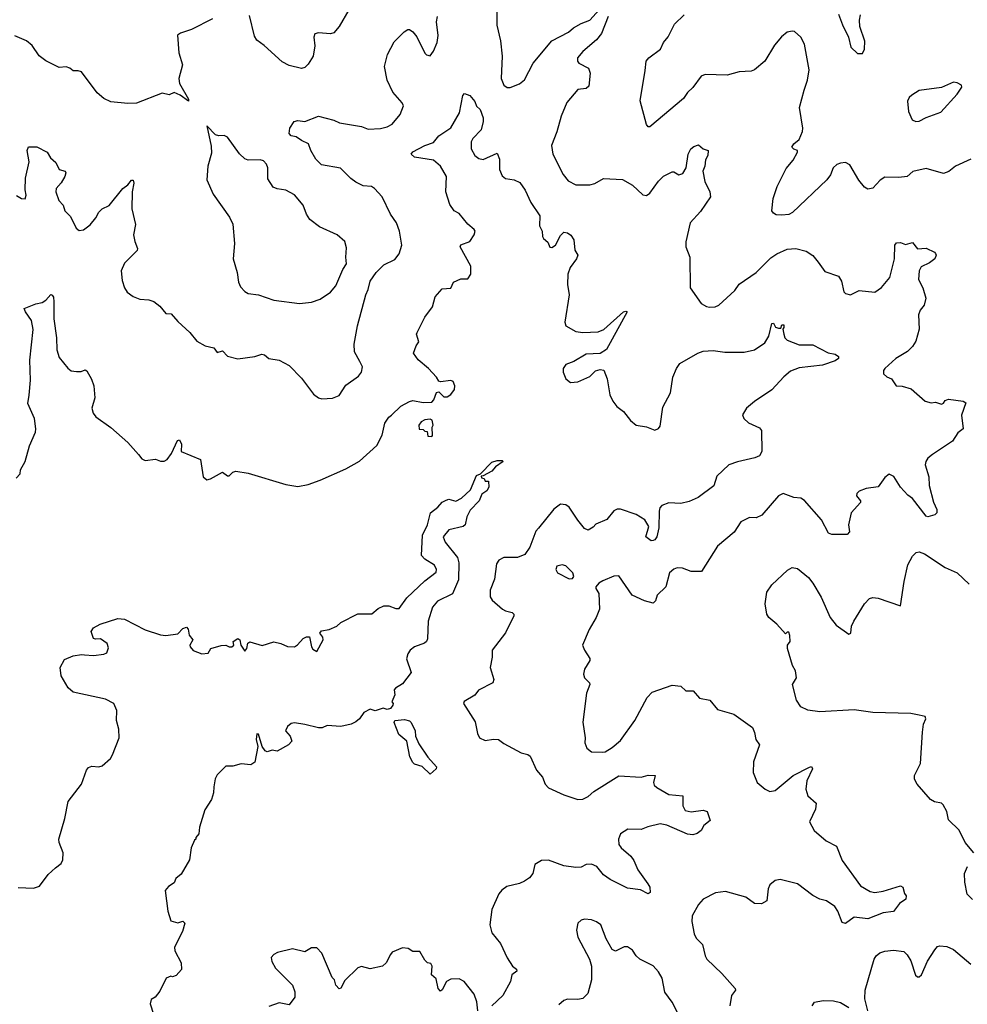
# Model space of a CAD drawing. Extents: x 1933546 to 2138868, y 524910 to 667279.
# Tile 137 of 256: x 2034554 to 2040075, y 562993 to 568727. Entities that reach past the tile are written whole.
import ezdxf

# ---------------------------------------------------------------- set-up
doc = ezdxf.new("R2010")
doc.units = 0

msp = doc.modelspace()

# ---------------------------------------------------------------- linework, layer by layer
at = {"layer": '0CON10XD'}
for points in [[(2037333.8, 568775), (2037334.5, 568695), (2037354.5, 568605), (2037364.5, 568515), (2037360, 568385), (2037375.5, 568345.5), (2037395, 568333.1), (2037412.2, 568332.2), (2037465, 568353.8), (2037495, 568376.9), (2037545.6, 568474.4), (2037655, 568603.8), (2037751.2, 568655), (2037780.2, 568679.8), (2037825, 568705.7), (2037875, 568724.2), (2037966.2, 568825)], [(2034535, 567703.3), (2034565, 567686.7), (2034585.8, 567684.2), (2034592, 567705), (2034585.6, 567735.6), (2034587.5, 567805), (2034608.8, 567898.8), (2034598.6, 567965), (2034605, 567986.7), (2034655, 567986.9), (2034715, 567956), (2034733.2, 567923.2), (2034763.8, 567895), (2034783.3, 567855), (2034820, 567845), (2034823.8, 567835), (2034818, 567815), (2034795, 567776.2), (2034765.8, 567744.2), (2034764.4, 567725), (2034781.5, 567675), (2034807.1, 567647.1), (2034818, 567615), (2034850.9, 567580.9), (2034883.4, 567513.4), (2034900, 567500), (2034925, 567503.1), (2034965, 567533.1), (2034997.2, 567572.8), (2035015, 567606.2), (2035035, 567626), (2035075, 567646), (2035155, 567743.3), (2035184.3, 567765.7), (2035205, 567792.5), (2035215, 567792.5), (2035218.8, 567775), (2035209.2, 567725), (2035207.5, 567625), (2035228.8, 567535), (2035217.5, 567475), (2035224.2, 567435), (2035241.2, 567395), (2035237.7, 567382.3), (2035165, 567310), (2035145.7, 567265), (2035152, 567208), (2035165.7, 567165.7), (2035181.2, 567141.2), (2035215.8, 567115.8), (2035255, 567100), (2035305.9, 567095.9), (2035335.8, 567085.8), (2035369.7, 567059.7), (2035405, 567016.7), (2035437.5, 567015), (2035475, 566970), (2035545, 566906.2), (2035585.9, 566855.9), (2035635, 566828.8), (2035685, 566816.7), (2035705, 566788.8), (2035735, 566798.8), (2035765, 566768), (2035825, 566751.2), (2035925, 566766.2), (2035965, 566780), (2035980, 566775), (2036005, 566753.8), (2036065, 566743.8), (2036123.9, 566713.9), (2036195, 566640), (2036265, 566546.7), (2036294.1, 566524.1), (2036315, 566520), (2036376.1, 566523.9), (2036415, 566538.8), (2036455, 566598), (2036527.9, 566652.1), (2036546.2, 566675), (2036552, 566705), (2036535, 566736.7), (2036505, 566792.5), (2036502.1, 566837.9), (2036522.2, 566945), (2036570, 567125), (2036584.2, 567155), (2036595.8, 567205), (2036630.8, 567255), (2036675, 567299.2), (2036739.1, 567330.9), (2036765.6, 567364.4), (2036780, 567415), (2036766.7, 567495), (2036750, 567545), (2036714.2, 567595), (2036666, 567695), (2036620.8, 567745), (2036604.1, 567755.9), (2036555, 567758.8), (2036511.7, 567781.7), (2036482.4, 567802.4), (2036422.6, 567862.6), (2036312.8, 567882.8), (2036280, 567915), (2036250.8, 567965), (2036237.5, 568005), (2036195, 568023.3), (2036165, 568045.8), (2036135, 568051.2), (2036123.8, 568065), (2036128.8, 568095), (2036153.8, 568135), (2036175, 568140), (2036215, 568134.3), (2036295, 568166), (2036385, 568142.9), (2036417.4, 568127.4), (2036545, 568104.5), (2036585, 568088.9), (2036656.4, 568093.6), (2036695, 568103.3), (2036725, 568118.6), (2036770.8, 568175), (2036790, 568225), (2036782.3, 568242.3), (2036727.5, 568305), (2036694, 568375), (2036678.8, 568455), (2036696.7, 568525), (2036735, 568597.5), (2036794.2, 568655.8), (2036815, 568670), (2036825, 568670), (2036845, 568656.7), (2036867, 568627), (2036915, 568532.5), (2036925, 568522.5), (2036945, 568516.7), (2036965, 568543.3), (2036986.4, 568593.6), (2036991.4, 568635), (2036982.5, 568715), (2036988, 568745)], [(2036470.8, 568785), (2036415, 568688.6), (2036385, 568650.8), (2036365, 568645.7), (2036295, 568650), (2036273.8, 568645), (2036268.6, 568625), (2036274.4, 568575), (2036264.4, 568515), (2036235, 568467.5), (2036215, 568448.6), (2036195, 568442.5), (2036125, 568461.4), (2036082.4, 568482.4), (2035977.9, 568577.9), (2035935, 568608.8), (2035921.7, 568631.7), (2035892.3, 568752.3)], [(2037982.5, 568745), (2037943.7, 568646.3), (2037915, 568610.8), (2037835, 568541.9), (2037804.4, 568505), (2037804.3, 568485), (2037812, 568475), (2037868, 568445), (2037878.1, 568415), (2037869.1, 568340.9), (2037854.1, 568325.9), (2037805, 568321.2), (2037742, 568245), (2037709.2, 568165), (2037684.3, 568075), (2037652.9, 567995), (2037660, 567945), (2037720, 567825), (2037749.7, 567789.7), (2037795, 567766.2), (2037875, 567766.2), (2037905, 567773.8), (2037955, 567802), (2038065, 567795.8), (2038124.3, 567764.3), (2038185, 567706.7), (2038205, 567703.3), (2038225, 567716.2), (2038275, 567787.5), (2038305, 567815.7), (2038355, 567841.2), (2038365, 567841.2), (2038395, 567823.3), (2038417.7, 567832.3), (2038436.2, 567865), (2038448.8, 567945), (2038464.4, 567975.6), (2038481.7, 567988.3), (2038508, 567998), (2038535.6, 567975.6), (2038565.8, 567965.8), (2038562.9, 567937.1), (2038548.6, 567911.4), (2038545.6, 567875), (2038534.4, 567845), (2038545.6, 567785), (2038574.6, 567724.6), (2038578.5, 567695), (2038520.2, 567609.8), (2038460, 567545), (2038434.4, 567434.4), (2038435.7, 567405), (2038458.1, 567345), (2038460, 567165), (2038524.3, 567074.3), (2038555, 567056.2), (2038573, 567053), (2038605, 567055.8), (2038626.7, 567065), (2038719.5, 567150.5), (2038745, 567186.2), (2038844.6, 567255.4), (2038929.8, 567340.2), (2038965, 567364.3), (2039025, 567390), (2039075.8, 567394.2), (2039135, 567378.6), (2039175, 567354), (2039205, 567316), (2039245, 567261.4), (2039325, 567234), (2039341.4, 567205), (2039355, 567143.3), (2039365, 567132), (2039395, 567124.2), (2039445, 567150), (2039535, 567140), (2039575, 567166.7), (2039622.5, 567225), (2039650, 567335), (2039652, 567415), (2039662.3, 567427.7), (2039685, 567428.8), (2039715, 567418.8), (2039755, 567428.8), (2039785, 567392.5), (2039835.7, 567395.7), (2039883.6, 567373.6), (2039890, 567365), (2039893.3, 567355), (2039885.9, 567334.1), (2039855, 567311.2), (2039805, 567287.5), (2039793.8, 567265), (2039790.8, 567215), (2039815.8, 567165), (2039834, 567105), (2039822.5, 567065), (2039800, 567035), (2039790.9, 567009.1), (2039794.2, 566925), (2039774, 566855), (2039755.6, 566824.4), (2039725.4, 566794.6), (2039658, 566755), (2039595, 566696), (2039586.2, 566685), (2039586.7, 566665), (2039605, 566646.7), (2039632.5, 566635), (2039660, 566595), (2039695, 566592.5), (2039747.7, 566577.7), (2039830, 566505), (2039865, 566496.2), (2039889.3, 566499.3), (2039925, 566488.8), (2039935.8, 566494.2), (2039945, 566510), (2039965, 566518), (2040050, 566505), (2040066.7, 566495), (2040041.4, 566425), (2040051.2, 566345), (2040019.7, 566320.3), (2039988.3, 566271.7), (2039872, 566195), (2039845, 566173.8), (2039832.5, 566155), (2039830, 566135), (2039850, 566065), (2039851.9, 566015), (2039877.6, 565917.6), (2039897.5, 565875), (2039896.2, 565855), (2039886.4, 565843.6), (2039845, 565832.5), (2039835, 565836.7), (2039755, 565938.1), (2039727.5, 565957.5), (2039685, 566003.8), (2039646.1, 566066.1), (2039619.5, 566080.5), (2039595, 566061.2)], [(2039123.8, 568316.2), (2039144.4, 568375), (2039152.9, 568435), (2039127.1, 568585), (2039105, 568626.2), (2039067.6, 568657.6), (2039055, 568660.8), (2039025, 568654), (2038991.7, 568628.3), (2038951.3, 568578.7), (2038895.8, 568485), (2038835.6, 568434.4), (2038815, 568428), (2038745, 568424.2), (2038675, 568404.3), (2038548, 568408), (2038525, 568399.1), (2038475, 568332.9), (2038445, 568304.2), (2038421.9, 568268.1), (2038225, 568103.3), (2038215, 568102.5), (2038206.1, 568116.1), (2038168, 568255), (2038197.7, 568432.3), (2038203.3, 568485), (2038220, 568505), (2038288, 568555), (2038304.2, 568595), (2038332.1, 568627.9), (2038368.3, 568701.7), (2038425.8, 568755)], [(2039325, 568760), (2039347, 568697), (2039382, 568625), (2039396.4, 568566.4), (2039435, 568530), (2039465, 568530)], [(2039465, 568530), (2039476.7, 568555), (2039477, 568603), (2039448.3, 568688.3), (2039446.9, 568725), (2039452.9, 568755)], [(2035677, 568733), (2035555, 568670), (2035491.2, 568648.8), (2035473.5, 568636.5), (2035480.8, 568535), (2035502, 568465), (2035482, 568385), (2035485.8, 568355.8), (2035536.7, 568265), (2035537, 568253), (2035488.5, 568288.5), (2035455, 568303.8), (2035425, 568290), (2035385, 568300), (2035235, 568241.4), (2035185, 568239.2), (2035085, 568249.2), (2035045, 568267.5), (2035005, 568301.2), (2034914.2, 568424.2), (2034895, 568430), (2034865, 568428.8), (2034846.2, 568445), (2034825, 568452.3), (2034785, 568448.8), (2034707.3, 568487.3), (2034667.3, 568517.3), (2034626.8, 568576.8), (2034594.1, 568604.1), (2034525, 568633.8)], [(2039775, 568133.8), (2039795, 568136.2), (2039835, 568158), (2039920.5, 568189.5), (2040015.8, 568294.2), (2040042.5, 568335), (2040040, 568345), (2040015, 568360), (2039995, 568363.3), (2039925, 568332), (2039795, 568314), (2039751.7, 568288.3), (2039736.4, 568273.6), (2039727, 568253), (2039731.7, 568191.7), (2039753.9, 568143.9), (2039775, 568133.8)], [(2034533.6, 566056.4), (2034556.7, 566083.3), (2034558.8, 566105), (2034585.6, 566155), (2034611.1, 566245), (2034645.6, 566325), (2034648.6, 566345), (2034640, 566405), (2034601.7, 566491.7), (2034609.5, 566540.5), (2034618.1, 566628.1), (2034614, 566745), (2034632.1, 566922.1), (2034622.2, 566975), (2034587.5, 567025), (2034581.2, 567045), (2034647.7, 567072.3), (2034685, 567080), (2034706.7, 567093.3), (2034735, 567126.7), (2034743.6, 567123.6), (2034751.2, 567111.2), (2034754, 567085), (2034752.5, 566985), (2034768, 566875), (2034770, 566805), (2034785, 566760), (2034835, 566697.5), (2034855, 566682.5), (2034885, 566677.5), (2034911.7, 566678.3), (2034935, 566687.5), (2034945, 566682.5), (2034973, 566633), (2034985.7, 566595), (2034992.5, 566525), (2034974.2, 566465), (2034982.5, 566435), (2034998, 566415), (2035085, 566352.9), (2035185, 566264.4), (2035245.8, 566195), (2035265, 566170), (2035285, 566160), (2035345, 566168), (2035375, 566156.2), (2035395, 566156.2), (2035413.9, 566166.1), (2035439.4, 566200.6), (2035473, 566277), (2035485, 566280), (2035496.7, 566255), (2035495, 566212.5), (2035607.5, 566165), (2035622.5, 566065), (2035645, 566047.5), (2035666.7, 566053.3), (2035735, 566092.5), (2035765, 566070), (2035775, 566070), (2035795, 566092.5), (2035813, 566097), (2035885, 566086.2), (2036105, 566020), (2036175, 566008), (2036235, 566020.8), (2036305, 566045.8), (2036455, 566112), (2036534.3, 566155.7), (2036635, 566246.7), (2036665, 566307.5), (2036682.1, 566377.9), (2036705, 566413.3), (2036720, 566425), (2036775, 566476.7), (2036825, 566503.3), (2036845, 566510), (2036905, 566497.5), (2036955, 566500), (2036967, 566513), (2036983, 566557), (2036995, 566560), (2037025, 566530), (2037045, 566530), (2037066.4, 566543.6), (2037086.4, 566573.6), (2037090, 566595), (2037079.3, 566619.3), (2037065, 566626.7), (2037005, 566617.5), (2036995, 566622.5), (2036982.5, 566645), (2036936, 566695), (2036875.6, 566745.6), (2036848.8, 566785), (2036863, 566827), (2036879.3, 566850.7), (2036866.2, 566895), (2036870, 566905), (2036914.2, 566995), (2036959.4, 567055), (2036975, 567113.3), (2037015, 567160), (2037065, 567163.3), (2037081.7, 567198.3), (2037125, 567217.5), (2037165, 567217.5), (2037183.3, 567245), (2037181.7, 567291.7), (2037120, 567405), (2037123.9, 567416.1), (2037176.2, 567435), (2037202.5, 567475), (2037206.7, 567495), (2037202.5, 567505), (2037165, 567536.2), (2037115, 567599.2), (2037086.2, 567615), (2037060.9, 567650.9), (2037035.9, 567724.1), (2037040.8, 567815), (2037005, 567873.8), (2036965, 567910), (2036855, 567926.2), (2036834, 567945), (2036845, 567957.5), (2036914, 567995), (2036965, 568011.9), (2036995, 568050.8), (2037065, 568097.5), (2037115.9, 568184.1), (2037136.7, 568285), (2037145, 568297.5), (2037176.1, 568286.1), (2037205, 568251.2), (2037214.5, 568224.5), (2037236.9, 568205), (2037253.3, 568155), (2037254.4, 568135), (2037242.2, 568085), (2037194.4, 568035), (2037184.4, 568015), (2037184, 567975), (2037205.9, 567935.9), (2037228.3, 567918.3), (2037253.6, 567913.6), (2037335, 567950), (2037350, 567915), (2037348.9, 567855), (2037365, 567818), (2037385, 567802.5), (2037435.6, 567795.6), (2037468.3, 567778.3), (2037498.6, 567735), (2037531.8, 567661.8), (2037583.8, 567585), (2037583.2, 567526.8), (2037598.5, 567495), (2037599.6, 567465), (2037605, 567452.5), (2037630.9, 567430.9), (2037642.9, 567402.9), (2037655, 567401.2), (2037676.2, 567415), (2037705, 567470), (2037725, 567489.2), (2037745, 567485.7), (2037765, 567471.9), (2037783.3, 567445), (2037788.1, 567385), (2037806, 567355), (2037798.1, 567335), (2037761.4, 567285), (2037748.1, 567245), (2037745.6, 567185), (2037755.6, 567125.6), (2037730, 566965), (2037736.2, 566945), (2037795, 566911.4), (2037835, 566905.6), (2037925, 566908.6), (2037956.4, 566923.6), (2038071.2, 567025), (2038085, 567030), (2038092.5, 567025), (2037973.3, 566806.7), (2037935, 566784), (2037855, 566779.4), (2037782.7, 566737.3), (2037735, 566720), (2037721.2, 566695), (2037720, 566675), (2037736.4, 566636.4), (2037763.6, 566613.6), (2037805, 566618.8), (2037875, 566650), (2037908.3, 566681.7), (2037935, 566690), (2037957, 566687), (2037976.1, 566636.1), (2037992.7, 566542.7), (2038010, 566505), (2038033.8, 566475), (2038071.2, 566445), (2038113, 566393), (2038145, 566366.7), (2038205, 566356.2), (2038255, 566336.2), (2038275, 566346.2), (2038285, 566360), (2038300.2, 566469.8), (2038346.5, 566555), (2038360, 566645), (2038380.6, 566695), (2038400.8, 566725), (2038505, 566785.7), (2038535, 566797.1), (2038595, 566801.4), (2038661.3, 566791.3), (2038775, 566790), (2038835, 566804.4), (2038895.7, 566845), (2038919.2, 566885), (2038935, 566957.5), (2038945, 566960), (2038957, 566937), (2038975, 566930), (2038988.3, 566931.7), (2038995, 566950), (2039005, 566950), (2039006.7, 566935), (2039000, 566925), (2039006.2, 566895), (2039011.2, 566875), (2039025, 566861.2), (2039095, 566834), (2039174.2, 566834.2), (2039265, 566786.9), (2039305, 566780), (2039323.3, 566765), (2039323.3, 566755), (2039305, 566740), (2039231.2, 566715), (2039095, 566698.8), (2039045, 566680), (2039005, 566648.1), (2038935, 566571.9), (2038835, 566504.3), (2038788.6, 566465), (2038764.4, 566425.6), (2038772.5, 566405), (2038800.3, 566380.3), (2038865, 566350.8), (2038875.4, 566335.4), (2038877.4, 566212.6), (2038865, 566186.9), (2038836, 566175), (2038735, 566152), (2038685.9, 566134.1), (2038615, 566068.8), (2038597.7, 566012.3), (2038507.5, 565945), (2038455, 565921.2), (2038405, 565908.8), (2038335, 565913.3), (2038295, 565897.5), (2038283.3, 565885), (2038278.8, 565865), (2038277.7, 565767.7), (2038266.9, 565715), (2038255, 565698), (2038245, 565694), (2038232.3, 565692.3), (2038202.5, 565715), (2038218.6, 565775), (2038195.8, 565815), (2038145, 565846.5), (2038055, 565875.8), (2038035, 565875.8), (2038015, 565866.7), (2037975, 565816.7), (2037911.1, 565788.9), (2037895, 565771.2), (2037865, 565753.8), (2037845, 565764.2), (2037805, 565812), (2037755, 565887.5), (2037735, 565902), (2037705, 565906.2), (2037665, 565877.5), (2037576.2, 565765), (2037561.8, 565748.2), (2037525.5, 565655), (2037496.8, 565613.2), (2037454.7, 565595.3), (2037375, 565594.4), (2037345, 565580), (2037332.5, 565557.5), (2037320.2, 565469.8), (2037294.4, 565405), (2037295.8, 565365.8), (2037306.1, 565346.1), (2037366.7, 565295), (2037385, 565283.8), (2037422.5, 565275), (2037433.3, 565265), (2037433.8, 565255), (2037383.6, 565156.4), (2037305.8, 565055), (2037307.1, 565015), (2037294.4, 564955), (2037316.2, 564885), (2037311.2, 564865), (2037227, 564823), (2037205, 564793.8), (2037144.2, 564755.8), (2037140, 564745), (2037207.9, 564637.9), (2037220.3, 564570.3), (2037233.3, 564545), (2037265, 564530), (2037315, 564536.9), (2037344.5, 564534.5), (2037375, 564511.4), (2037475, 564457.5), (2037515, 564448.6), (2037528.9, 564438.9), (2037565, 564356.7), (2037600, 564315), (2037615.8, 564275.8), (2037634.2, 564254.2), (2037723.4, 564213.4), (2037805, 564185.6), (2037835, 564187.8), (2037865, 564202.5), (2037898.3, 564231.7), (2038045, 564324.4), (2038175, 564315.5), (2038215, 564327.8), (2038256.2, 564326.2), (2038245.7, 564285), (2038250, 564270), (2038265, 564255.7), (2038335, 564214.4), (2038416.6, 564206.6), (2038417.9, 564147.9), (2038431.5, 564121.5), (2038465, 564114.4), (2038535, 564124.3), (2038559.2, 564115), (2038577, 564063), (2038540, 564035), (2038524, 564005), (2038501.5, 563988.5)], [(2040095, 567915.8), (2040005, 567874.2), (2039966.6, 567843.4), (2039935, 567830.8), (2039835, 567860.9), (2039756.6, 567843.4), (2039723.9, 567813.9), (2039675, 567808.6), (2039595, 567810.8), (2039567.4, 567792.6), (2039525, 567746), (2039495, 567740), (2039475, 567751.2), (2039442.1, 567792.1), (2039391.2, 567881.2), (2039365, 567896), (2039335, 567892), (2039315, 567883.8), (2039294, 567865), (2039277, 567823), (2039256.2, 567795), (2039056.2, 567605), (2039035, 567593.1), (2038995, 567588.1), (2038961.7, 567591.7), (2038945, 567601.2), (2038936.2, 567615), (2038943.8, 567685), (2038966, 567755), (2039020.3, 567859.7), (2039060.9, 567909.1), (2039086, 567955), (2039085.9, 567965.9), (2039063.1, 567973.1), (2039052.5, 567985), (2039064.3, 568005), (2039095, 568029.2), (2039113.7, 568076.3), (2039116.7, 568095), (2039097.8, 568215), (2039123.8, 568316.2)], [(2036185, 567074.2), (2036255, 567082), (2036305, 567099.2), (2036365, 567140.8), (2036395, 567177.5), (2036437, 567273), (2036458.9, 567305), (2036454.4, 567345), (2036458.3, 567398.3), (2036448, 567435), (2036404.4, 567474.4), (2036300.6, 567520.6), (2036245, 567564.2), (2036225, 567594.3), (2036205, 567648), (2036155, 567707.5), (2036105, 567734.3), (2036055, 567741.4), (2036031.2, 567751.2), (2036000.2, 567800.2), (2035999.5, 567865), (2035992.9, 567885), (2035975, 567906.2), (2035955, 567912), (2035885, 567910), (2035865, 567917.5), (2035835, 567946), (2035765, 568043.8), (2035745, 568053.3), (2035715, 568050), (2035695, 568056.2), (2035645, 568110), (2035670.3, 567990.3), (2035670.7, 567949.3), (2035651.2, 567875), (2035643.8, 567795), (2035681.3, 567711.3), (2035777.2, 567577.2), (2035795, 567536.7), (2035805.4, 567424.6), (2035798, 567335), (2035821.4, 567255), (2035829.3, 567199.3), (2035841.4, 567171.4), (2035865, 567143.8), (2035885, 567132.5), (2035945, 567124.3), (2036035, 567093.1), (2036185, 567074.2)], [(2036955, 566300), (2036960, 566305), (2036957.5, 566355), (2036962.5, 566365), (2036957.5, 566395), (2036945, 566400), (2036915, 566396.7), (2036893.9, 566386.1), (2036880, 566365), (2036881.7, 566341.7), (2036905, 566340), (2036915, 566330), (2036928.3, 566328.3), (2036931.7, 566301.7), (2036955, 566300)], [(2036075, 565094.2), (2036115, 565077.1), (2036155, 565075.7), (2036173.3, 565086.7), (2036205, 565124), (2036225, 565133.8), (2036242.5, 565132.5), (2036253.8, 565075), (2036261.7, 565061.7), (2036285, 565047.5), (2036321.2, 565115), (2036320.7, 565130.7), (2036302.5, 565155), (2036311.7, 565168.3), (2036357.5, 565175), (2036402.5, 565195), (2036424.3, 565215.7), (2036523.6, 565266.4), (2036605, 565267.1), (2036642.5, 565297.5), (2036675, 565313.6), (2036705, 565314.4), (2036745, 565298.1), (2036765, 565298.6), (2036809.7, 565360.3), (2036915, 565458.9), (2036980, 565510), (2036982.2, 565525), (2036970.2, 565550.2), (2036915, 565585.7), (2036895, 565607.5), (2036900.5, 565725), (2036930.6, 565785), (2036947.8, 565855), (2036991.1, 565888.9), (2037015, 565916.9), (2037039.5, 565929.5), (2037055, 565934), (2037095, 565922.5), (2037128.8, 565941.2), (2037181.2, 565988.8), (2037215, 566072.5), (2037238.3, 566081.7), (2037305, 566150), (2037335, 566160), (2037365, 566160), (2037370, 566155), (2037326.7, 566123.3), (2037305, 566097.5), (2037255, 566070), (2037241.7, 566068.3), (2037245, 566060), (2037260, 566055), (2037265, 566040), (2037285, 566040), (2037287.1, 566005), (2037275, 565983.8), (2037246.7, 565963.3), (2037230.8, 565925), (2037178.6, 565871.4), (2037158.3, 565831.7), (2037150, 565785), (2037137.5, 565775), (2037055, 565757.1), (2037022, 565715), (2037032.5, 565685), (2037105.3, 565595.3), (2037111.8, 565565), (2037110, 565465), (2037075, 565384.4), (2036988.6, 565341.4), (2036959.4, 565305), (2036932.9, 565225), (2036929.4, 565120.6), (2036924.2, 565105.8), (2036913, 565097), (2036855, 565074.2), (2036828, 565055), (2036815.7, 565035), (2036807.1, 565005), (2036834, 564925), (2036785, 564858.6), (2036743.3, 564835), (2036736.2, 564825), (2036740, 564795), (2036722.5, 564755), (2036730, 564745), (2036728, 564735), (2036714, 564715), (2036695, 564710.6), (2036672, 564718), (2036625, 564702.5), (2036595, 564712.5), (2036558.3, 564691.7), (2036534.3, 564655.7), (2036512.1, 564637.9), (2036485, 564624), (2036425, 564610), (2036345, 564617.5), (2036317, 564603), (2036295, 564602.5), (2036215, 564623.3), (2036155, 564632.5), (2036135, 564627.5), (2036115, 564610), (2036102.5, 564585), (2036130, 564555), (2036140, 564525), (2036120, 564505), (2036055, 564467.5), (2036025, 564472.5), (2035995, 564462.5), (2035985, 564470), (2035966.2, 564495), (2035945.9, 564565.9), (2035935, 564567.5), (2035932, 564535), (2035942, 564495), (2035925, 564402.5), (2035901.7, 564388.3), (2035845, 564392.5), (2035795, 564380), (2035755, 564380), (2035705, 564330), (2035693.6, 564306.4), (2035685, 564260), (2035683.3, 564225), (2035672.5, 564185), (2035632.5, 564125), (2035602.5, 564025), (2035597.5, 563985), (2035580, 563965), (2035580, 563955), (2035571.7, 563948.3), (2035552.5, 563905), (2035542.5, 563835), (2035495, 563750), (2035463.6, 563726.4), (2035455, 563700), (2035420.7, 563679.3), (2035402.5, 563655), (2035416.7, 563535), (2035435, 563480), (2035475, 563466.7), (2035505, 563478), (2035515.6, 563465.6), (2035503.6, 563416.4), (2035456.7, 563325), (2035457.5, 563305), (2035494, 563234), (2035496.2, 563195), (2035465, 563160), (2035445, 563153.3), (2035433.9, 563156.1), (2035407.5, 563145), (2035370.7, 563069.3), (2035342.5, 563035), (2035319.3, 563020.7), (2035314, 562995), (2035333.8, 562935)], [(2039595, 566061.2), (2039555, 566006), (2039485, 565997.1), (2039445, 565980.8), (2039431.2, 565968.8), (2039430, 565955), (2039453.3, 565925), (2039453.3, 565915), (2039398, 565855), (2039382.9, 565785), (2039387.9, 565745), (2039375, 565728.8), (2039285, 565730), (2039266.7, 565736.7), (2039225.3, 565815.3), (2039126.2, 565926.2), (2039105, 565940), (2039065, 565944.3), (2039002.3, 565967.7), (2038975, 565953.8), (2038878, 565842), (2038845, 565826.9), (2038805, 565827.5), (2038755, 565803.1), (2038717.2, 565742.8), (2038618.7, 565661.3), (2038526.6, 565513.4), (2038465, 565513.1), (2038415, 565533.1), (2038384.1, 565534.1), (2038365, 565527.5), (2038339.2, 565505), (2038318.9, 565425), (2038268.6, 565375), (2038257.7, 565342.3), (2038245, 565330), (2038195, 565342), (2038122.5, 565375), (2038045, 565489.2), (2038015, 565486.7), (2037950.9, 565459.1), (2037927.5, 565445), (2037910, 565425), (2037910, 565415), (2037927.5, 565385), (2037931.4, 565295), (2037912.9, 565245), (2037870.8, 565175), (2037833.3, 565085), (2037843.8, 565055), (2037875, 565006.7), (2037875.8, 564995), (2037844.4, 564945.6), (2037838.1, 564915), (2037844.4, 564895), (2037874, 564865), (2037876, 564855), (2037855.8, 564805), (2037834.2, 564635.8), (2037847.5, 564545), (2037846, 564515), (2037858, 564485), (2037885, 564462.9), (2037950.9, 564460.9), (2037965, 564463.1), (2038005, 564488.1), (2038055, 564530), (2038137.5, 564645), (2038209.8, 564780.2), (2038239.3, 564810.7), (2038355, 564852.2), (2038405, 564845.7), (2038435, 564818), (2038478.3, 564818.3), (2038515, 564776.2), (2038575, 564763.3), (2038619.3, 564709.3), (2038715, 564683.3), (2038823.3, 564605), (2038835.8, 564575), (2038842, 564535), (2038864, 564505), (2038828.8, 564405), (2038827, 564343), (2038850, 564285), (2038896.2, 564245), (2038925, 564231.9), (2038955, 564238.9), (2039060.8, 564325), (2039156.1, 564373.9), (2039167.7, 564377.7), (2039173.3, 564365), (2039140.5, 564295), (2039134.4, 564245), (2039145, 564207.5), (2039194.3, 564164.3), (2039190.9, 564129.1), (2039156, 564055), (2039182, 564005), (2039253.3, 563945), (2039313, 563913), (2039345, 563831.2), (2039453.2, 563683.2), (2039509.7, 563649.7), (2039535, 563644.4), (2039585, 563652.5), (2039685, 563683.3), (2039700, 563675), (2039708.3, 563638.3), (2039717.5, 563625), (2039716.7, 563605), (2039680.5, 563579.5), (2039645, 563534), (2039585, 563525.6), (2039495, 563490), (2039415, 563500.8), (2039365, 563463.3), (2039345, 563470), (2039320, 563535), (2039302.1, 563562.1), (2039254, 563595), (2039215, 563605.7), (2039175, 563625.8), (2039085, 563694.4), (2038985, 563720), (2038955, 563714), (2038925, 563688.8), (2038914.2, 563665), (2038906.7, 563595), (2038875, 563578.8), (2038835, 563579.2), (2038785, 563617.8), (2038665, 563650.6), (2038607.6, 563642.4), (2038536, 563605), (2038508, 563575), (2038471.7, 563508.3), (2038470, 563475), (2038482.6, 563402.6), (2038495, 563378), (2038531.3, 563341.3), (2038547.1, 563275), (2038558.1, 563255), (2038645, 563172.9), (2038722, 563085), (2038723.8, 563075), (2038700.8, 563045), (2038690.6, 562985)], [(2040111.9, 563875), (2040062, 563935), (2040027.3, 564007.3), (2039965, 564066.7), (2039956.2, 564115), (2039933.3, 564155), (2039923.9, 564163.9), (2039882.7, 564172.7), (2039860, 564185), (2039782.5, 564275), (2039767.5, 564305), (2039767.5, 564325), (2039802, 564395), (2039813, 564577), (2039820, 564625), (2039833.8, 564655), (2039828.6, 564668.6), (2039795, 564677.1), (2039745, 564687.1), (2039525, 564692.9), (2039415, 564708.6), (2039215.6, 564695.6), (2039145, 564705.8), (2039104.5, 564724.5), (2039079.4, 564765), (2039055.8, 564855), (2039080, 564895), (2039074, 564935), (2039055.9, 564965.9), (2039027.5, 565065), (2039027.5, 565085), (2039042.5, 565105), (2039041.7, 565141.7), (2039035, 565160), (2039025, 565160), (2039015, 565150), (2038965, 565207.5), (2038917.5, 565245), (2038907.5, 565265), (2038896.7, 565325), (2038907.7, 565392.3), (2038935, 565436.2), (2039027.7, 565522.3), (2039055, 565536.7), (2039085, 565531.2), (2039148.7, 565478.7), (2039175, 565446), (2039223.8, 565363.8), (2039275.8, 565245), (2039310.5, 565200.5), (2039385, 565148.8), (2039396.2, 565155), (2039400, 565195), (2039413.8, 565225), (2039475.7, 565324.3), (2039504.3, 565355.7), (2039525, 565362), (2039555, 565357.5), (2039686.2, 565313.8), (2039706.2, 565455), (2039728.3, 565551.7), (2039755, 565602.5), (2039776.4, 565623.6), (2039795, 565628), (2039825, 565617.1), (2039945, 565536.7), (2040015, 565505.4), (2040085, 565439.4)], [(2037755, 565471.2), (2037775, 565472.5), (2037782.5, 565485), (2037776.2, 565505), (2037735, 565546.2), (2037715, 565553.3), (2037683.3, 565545), (2037677.5, 565525), (2037687.5, 565505), (2037755, 565471.2)], [(2034545, 563672.5), (2034635, 563670), (2034669.5, 563680.5), (2034721, 563749), (2034762.3, 563787.7), (2034795, 563812.5), (2034806.3, 563835), (2034807, 563875), (2034783.9, 563935), (2034782.5, 563955), (2034816.6, 564075), (2034837.3, 564175), (2034914.2, 564275), (2034943.3, 564356.7), (2034955, 564372.9), (2034975, 564380.8), (2035015, 564375.8), (2035035, 564381.9), (2035082.5, 564425), (2035095.5, 564445), (2035134, 564545), (2035130.8, 564595), (2035118.2, 564645), (2035120.6, 564705), (2035102.3, 564745), (2035055, 564769.2), (2034865, 564810.4), (2034837, 564837), (2034795.9, 564905), (2034789.4, 564955), (2034815, 565001.1), (2034865, 565022.1), (2034915, 565031.1), (2034932.7, 565027.3), (2034984.6, 565024.6), (2035045, 565031.9), (2035060.9, 565039.1), (2035071.7, 565068.3), (2035063.5, 565095), (2035025, 565121.8), (2034995, 565119.4), (2034985, 565124.2), (2034970, 565165), (2034984.4, 565185), (2035022.4, 565207.6), (2035125, 565240.8), (2035165.3, 565235.3), (2035284.5, 565174.5), (2035375, 565143.8), (2035405, 565141.2), (2035475, 565150), (2035505, 565181.2), (2035525, 565188.8), (2035535, 565177.5), (2035542.3, 565142.3), (2035562.5, 565115), (2035546, 565085), (2035547.5, 565075), (2035565, 565054.4), (2035615, 565034.2), (2035652.5, 565037.5), (2035667.5, 565065), (2035728.3, 565081.7), (2035754.2, 565084.2), (2035775, 565074.2), (2035790, 565075), (2035802.5, 565085), (2035797.5, 565105), (2035825, 565123.8), (2035835.7, 565115.7), (2035843.3, 565085), (2035865, 565050), (2035877.5, 565065), (2035884.1, 565095.9), (2035895, 565103.3), (2035967.7, 565082.3), (2036033.9, 565103.9), (2036075, 565094.2)], [(2036945, 564332.5), (2036898.8, 564378.8), (2036855, 564392), (2036845, 564402), (2036827.1, 564435), (2036808.6, 564525), (2036763.4, 564563.4), (2036736.7, 564633.3), (2036740, 564645), (2036795, 564651.2), (2036825, 564644), (2036835, 564633.8), (2036858.1, 564585), (2036860.8, 564555), (2036879.1, 564509.1), (2036932.1, 564432.1), (2036982.5, 564375), (2036980, 564365), (2036945, 564332.5)], [(2038501.5, 563988.5), (2038475, 563979.4), (2038445, 563983.1), (2038325, 564036.5), (2038285, 564043.1), (2038213, 564027), (2038175, 564011.9), (2038097, 564013), (2038055, 563986), (2038043.1, 563955), (2038045, 563923.8), (2038057.5, 563905), (2038114, 563855), (2038131.4, 563831.4), (2038155, 563776), (2038214.3, 563695), (2038224.2, 563675), (2038226.2, 563645), (2038215, 563636.7), (2038170, 563660), (2038095, 563670), (2037995, 563718.9), (2037955, 563747.1), (2037917.1, 563795), (2037885, 563808.2), (2037855, 563806.5), (2037825, 563791.4), (2037795, 563790.6), (2037725, 563798.5), (2037635, 563831.9), (2037595, 563830), (2037555, 563807.5), (2037543.3, 563755), (2037525, 563730), (2037495, 563710), (2037465, 563696.7), (2037391.2, 563678.8), (2037362.1, 563657.9), (2037345, 563636.7), (2037303.8, 563545), (2037293.8, 563455), (2037305, 563410), (2037356.1, 563346.1), (2037393.9, 563263.9), (2037425.9, 563215.9), (2037448.1, 563198.1), (2037449.4, 563185), (2037420.8, 563165), (2037412.5, 563125), (2037368, 563045), (2037303.8, 562985)], [(2040105, 563603.8), (2040074.5, 563634.5), (2040060.6, 563705), (2040058.1, 563755), (2040075.4, 563794.6)], [(2038386, 562946), (2038355, 563006), (2038313.3, 563063.3), (2038296.4, 563145), (2038275, 563182.5), (2038245, 563216.7), (2038166.2, 563256.2), (2038145.7, 563275), (2038125, 563308.8), (2038095, 563326.7), (2038075, 563326.7), (2038025, 563303.3), (2038005, 563312.5), (2037971.2, 563375), (2037938.8, 563455), (2037915, 563474), (2037885, 563484), (2037845, 563488), (2037825, 563483.8), (2037806, 563465), (2037797.5, 563425), (2037805, 563383.3), (2037874.2, 563255), (2037885.7, 563215), (2037885.5, 563135), (2037863.3, 563055), (2037835, 563027.1), (2037805, 563021.1), (2037745, 563022.5), (2037725, 563014.4), (2037695, 562989.2)], [(2037222.5, 562955), (2037217.9, 563007.9), (2037201.7, 563051.7), (2037143.3, 563125), (2037115, 563142), (2037065, 563140), (2037040, 563125), (2037015, 563077.5), (2037005, 563070), (2036991.2, 563085), (2036980.7, 563140.7), (2036953.8, 563165), (2036956.7, 563215), (2036950, 563230), (2036930, 563235), (2036915, 563250), (2036885, 563300), (2036845, 563300), (2036817, 563317), (2036785, 563322.5), (2036725, 563297.5), (2036715, 563282.5), (2036688.8, 563235), (2036667.5, 563215), (2036595, 563200), (2036545, 563213.3), (2036523.9, 563206.1), (2036448.8, 563131.2), (2036425, 563087.5), (2036415, 563084), (2036396.2, 563105), (2036387.5, 563135), (2036375, 563150), (2036315, 563290), (2036285, 563322), (2036255, 563321.2), (2036215, 563298.8), (2036144.2, 563315.8), (2036055.9, 563294.1), (2036035, 563283.3), (2036020, 563265), (2036022.3, 563242.3), (2036045, 563203.3), (2036143.8, 563105), (2036156.2, 563065), (2036156.2, 563035), (2036125, 562990), (2036065, 563000.6), (2036005, 562980)], [(2039494.4, 562955), (2039478.1, 563025), (2039478.9, 563075), (2039532.9, 563255), (2039544.4, 563275.6), (2039565, 563292), (2039595, 563302.5), (2039645, 563308.6), (2039705, 563300.8), (2039725, 563281.2), (2039745, 563246.7), (2039773.4, 563163.4), (2039785, 563153.8), (2039795, 563153.8), (2039807.5, 563165), (2039842.9, 563245), (2039885, 563310), (2039901.2, 563328.8), (2039915, 563333.8), (2039955, 563329.2), (2039995, 563311.4), (2040095, 563226.2)], [(2039170, 562985), (2039183.8, 563006.2), (2039235, 563016), (2039295, 563012.5), (2039335, 563004.2), (2039384.5, 562974.5)]]:
    msp.add_lwpolyline(points, dxfattribs=at)

doc.saveas('drawing.dxf')
